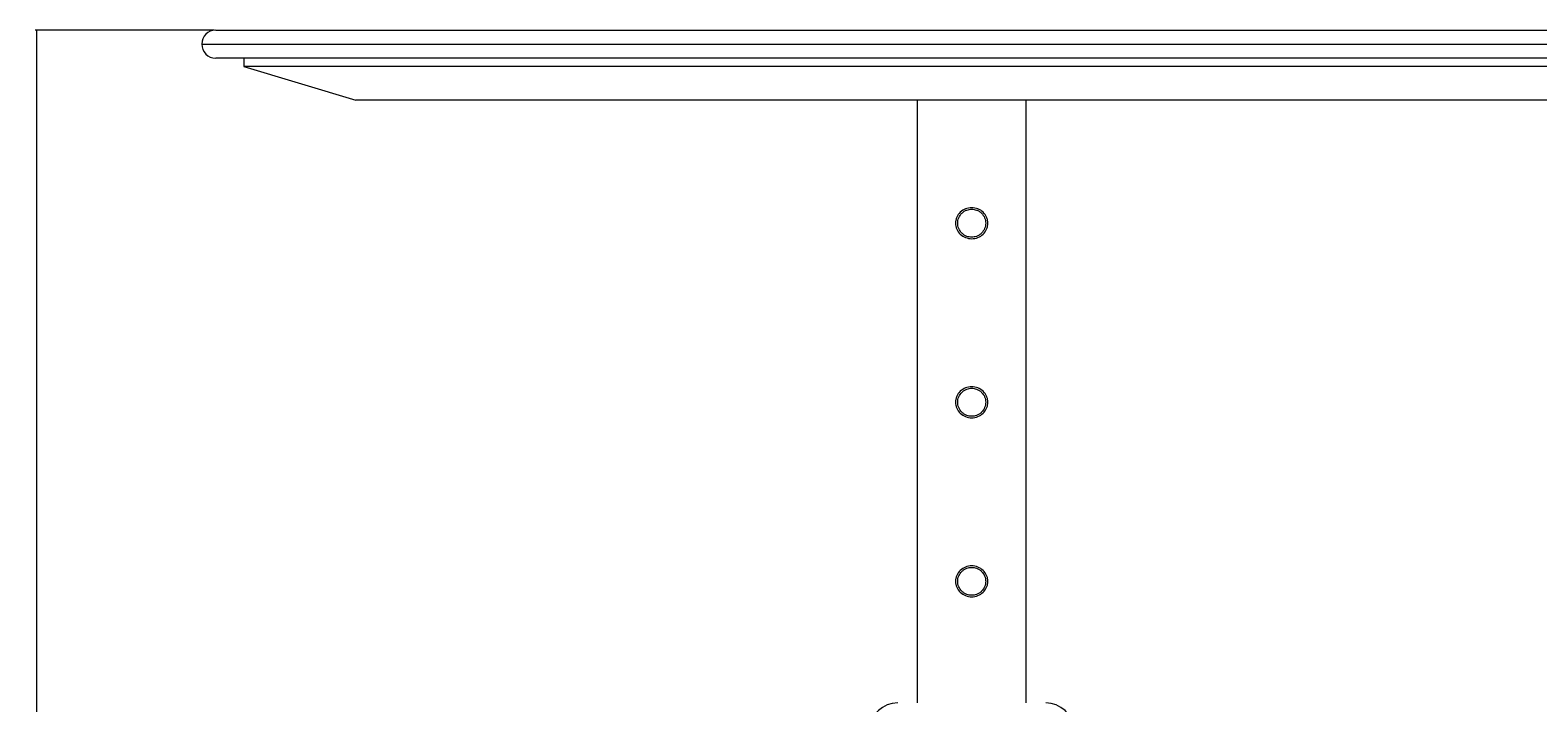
# Model space of a CAD drawing. Header units: millimetres. Extents: x 487 to 5104, y 208 to 5206.
# Tile 13 of 24: x 2146 to 3223, y 2716 to 3197. Entities that reach past the tile are written whole.
import ezdxf

# ---------------------------------------------------------------- set-up
doc = ezdxf.new("R2010")
doc.units = ezdxf.units.MM
doc.styles.add('SLDTEXTSTYLE0', font='TXT', dxfattribs={"width": 0.75})
doc.dimstyles.new('SLDDIMSTYLE0', dxfattribs={"dimtxt": 3.5, "dimasz": 3.302, "dimexe": 0, "dimexo": 0.0625, "dimgap": 0.875, "dimtad": 1, "dimlfac": 0.5, "dimrnd": 1e-09, "dimzin": 12, "dimdsep": 46, "dimtxsty": 'SLDTEXTSTYLE0', "dimsah": 1, "dimcen": 0.09, "dimadec": 0, "dimazin": 3, "dimtfac": 1, "dimtofl": 0, "dimtmove": 0, "dimatfit": 3, "dimfxl": 0, "dimfrac": 2, "dimtolj": 1, "dimtzin": 12, "dimarcsym": 0})

# ---------------------------------------------------------------- blocks, each defined once
blk = doc.blocks.new('_D_5')
at = {"color": 7, "linetype": 'Continuous', "lineweight": 0}
for p, q in [((2277.7, 3196.9), (2149.7, 3196.9)), ((2150.7, 3196.9), (2150.7, 1982.3)), ((3160, 1982.3), (2149.7, 1982.3))]:
    blk.add_line(p, q, dxfattribs=at)
for points in [[(2150.7, 3196.9), (2150.2, 3193.6), (2151.2, 3193.6)], [(2150.7, 1982.3), (2151.2, 1985.6), (2150.2, 1985.6)]]:
    blk.add_solid(points, dxfattribs=at)
at = {"color": 7, "linetype": 'Continuous', "lineweight": 0, "insert": (2146.2, 2109.5), "char_height": 3.5, "attachment_point": 1, "rotation": 90, "style": 'SLDTEXTSTYLE0'}
blk.add_mtext('607,30', dxfattribs=at)

msp = doc.modelspace()

# ---------------------------------------------------------------- linework, layer by layer
at = {"color": 7, "linetype": 'Continuous', "lineweight": 15}
for p, q in [((2278.713, 3196.871), (2818.713, 3196.871)), ((2818.713, 3196.871), (3358.713, 3196.871)), ((2818.713, 3176.871), (2278.713, 3176.871)), ((2298.713, 3176.871), (2298.713, 3170.871)), ((2298.713, 3170.871), (2378.713, 3146.871)), ((3338.713, 3170.871), (2298.713, 3170.871)), ((3358.713, 3176.871), (2818.713, 3176.871)), ((3258.713, 3146.871), (2378.713, 3146.871)), ((2779.713, 3146.871), (2779.713, 2715.998)), ((2857.713, 2715.998), (2857.713, 3146.871))]:
    msp.add_line(p, q, dxfattribs=at)
at = {"color": 8, "linetype": 'Continuous', "lineweight": 15}
for p, q in [((2268.713, 3186.871), (2818.713, 3186.871)), ((2818.713, 3186.871), (3368.713, 3186.871))]:
    msp.add_line(p, q, dxfattribs=at)
at = {"color": 7, "linetype": 'Continuous', "lineweight": 15}
for centre, radius, start, end in [((2278.713, 3186.871), 10, 90, 180), ((2278.713, 3186.871), 10, 180, 270), ((2765.859, 2695.998), 20, 90, 177.5), ((2871.567, 2695.998), 20, 2.5, 90)]:
    msp.add_arc(centre, radius, start, end, dxfattribs=at)
for points, knots in [([(2830.266, 3058.871), (2830.222, 3058.149), (2830.133, 3056.688), (2829.2, 3053.899), (2827.077, 3050.809), (2823.245, 3048.394), (2818.717, 3047.5), (2814.188, 3048.396), (2810.357, 3050.805), (2808.213, 3053.894), (2807.312, 3056.685), (2807.084, 3058.869), (2807.311, 3061.054), (2808.21, 3063.843), (2810.353, 3066.934), (2814.185, 3069.345), (2818.715, 3070.242), (2823.242, 3069.348), (2827.074, 3066.936), (2829.198, 3063.845), (2830.134, 3061.055), (2830.222, 3059.593), (2830.266, 3058.871)], [0, 0, 0, 0, 0.03040502, 0.06149141, 0.12341973, 0.18635523, 0.24993594, 0.31352503, 0.37650054, 0.43844625, 0.46952999, 0.49998398, 0.53040785, 0.56149013, 0.6234039, 0.68642495, 0.75006261, 0.81359998, 0.87649127, 0.93846454, 0.96960722, 1, 1, 1, 1]), ([(2828.713, 3058.871), (2828.678, 3059.498), (2828.605, 3060.815), (2827.823, 3063.336), (2826.262, 3065.681), (2824.086, 3067.399), (2821.729, 3068.542), (2818.715, 3069.075), (2815.699, 3068.543), (2813.337, 3067.398), (2811.162, 3065.677), (2809.591, 3063.333), (2808.837, 3060.814), (2808.653, 3058.87), (2808.838, 3056.925), (2809.593, 3054.405), (2811.165, 3052.061), (2813.34, 3050.342), (2815.7, 3049.198), (2818.715, 3048.667), (2821.73, 3049.2), (2824.088, 3050.344), (2826.265, 3052.064), (2827.824, 3054.408), (2828.606, 3056.928), (2828.678, 3058.244), (2828.713, 3058.871)], [0, 0, 0, 0, 0.02978323, 0.06261082, 0.1250424, 0.16206183, 0.1952257, 0.24993586, 0.30474772, 0.33797861, 0.37507541, 0.43743917, 0.4701999, 0.50001436, 0.52982141, 0.56262297, 0.62501889, 0.66206223, 0.6952592, 0.75006187, 0.80478301, 0.83797778, 0.87504505, 0.93743191, 0.97021649, 1, 1, 1, 1]), ([(2830.266, 2930.871), (2830.222, 2930.149), (2830.133, 2928.688), (2829.2, 2925.899), (2827.077, 2922.809), (2823.245, 2920.394), (2818.717, 2919.5), (2814.188, 2920.396), (2810.357, 2922.805), (2808.213, 2925.894), (2807.312, 2928.685), (2807.084, 2930.869), (2807.311, 2933.054), (2808.21, 2935.843), (2810.353, 2938.934), (2814.185, 2941.345), (2818.715, 2942.242), (2823.242, 2941.348), (2827.074, 2938.936), (2829.198, 2935.845), (2830.134, 2933.055), (2830.222, 2931.593), (2830.266, 2930.871)], [0, 0, 0, 0, 0.03040502, 0.06149141, 0.12341973, 0.18635523, 0.24993594, 0.31352503, 0.37650054, 0.43844625, 0.46952999, 0.49998398, 0.53040785, 0.56149013, 0.6234039, 0.68642495, 0.75006261, 0.81359998, 0.87649127, 0.93846454, 0.96960722, 1, 1, 1, 1]), ([(2828.713, 2930.871), (2828.678, 2931.498), (2828.605, 2932.815), (2827.823, 2935.336), (2826.262, 2937.681), (2824.086, 2939.399), (2821.729, 2940.542), (2818.715, 2941.075), (2815.699, 2940.543), (2813.337, 2939.398), (2811.162, 2937.677), (2809.591, 2935.333), (2808.837, 2932.814), (2808.653, 2930.87), (2808.838, 2928.925), (2809.593, 2926.405), (2811.165, 2924.061), (2813.34, 2922.342), (2815.7, 2921.198), (2818.715, 2920.667), (2821.73, 2921.2), (2824.088, 2922.344), (2826.265, 2924.064), (2827.824, 2926.408), (2828.606, 2928.928), (2828.678, 2930.244), (2828.713, 2930.871)], [0, 0, 0, 0, 0.02978323, 0.06261082, 0.1250424, 0.16206183, 0.1952257, 0.24993586, 0.30474772, 0.33797861, 0.37507541, 0.43743917, 0.4701999, 0.50001436, 0.52982141, 0.56262297, 0.62501889, 0.66206223, 0.6952592, 0.75006187, 0.80478301, 0.83797778, 0.87504505, 0.93743191, 0.97021649, 1, 1, 1, 1]), ([(2830.266, 2802.871), (2830.222, 2802.149), (2830.133, 2800.688), (2829.2, 2797.899), (2827.077, 2794.809), (2823.245, 2792.394), (2818.717, 2791.5), (2814.188, 2792.396), (2810.357, 2794.805), (2808.213, 2797.894), (2807.312, 2800.685), (2807.084, 2802.869), (2807.311, 2805.054), (2808.21, 2807.843), (2810.353, 2810.934), (2814.185, 2813.345), (2818.715, 2814.242), (2823.242, 2813.348), (2827.074, 2810.936), (2829.198, 2807.845), (2830.134, 2805.055), (2830.222, 2803.593), (2830.266, 2802.871)], [0, 0, 0, 0, 0.03040502, 0.06149141, 0.12341973, 0.18635523, 0.24993594, 0.31352503, 0.37650054, 0.43844625, 0.46952999, 0.49998398, 0.53040785, 0.56149013, 0.6234039, 0.68642495, 0.75006261, 0.81359998, 0.87649127, 0.93846454, 0.96960722, 1, 1, 1, 1]), ([(2828.713, 2802.871), (2828.678, 2803.498), (2828.605, 2804.815), (2827.823, 2807.336), (2826.262, 2809.681), (2824.086, 2811.399), (2821.729, 2812.542), (2818.715, 2813.075), (2815.699, 2812.543), (2813.337, 2811.398), (2811.162, 2809.677), (2809.591, 2807.333), (2808.837, 2804.814), (2808.653, 2802.87), (2808.838, 2800.925), (2809.593, 2798.405), (2811.165, 2796.061), (2813.34, 2794.342), (2815.7, 2793.198), (2818.715, 2792.667), (2821.73, 2793.2), (2824.088, 2794.344), (2826.265, 2796.064), (2827.824, 2798.408), (2828.606, 2800.928), (2828.678, 2802.244), (2828.713, 2802.871)], [0, 0, 0, 0, 0.029783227, 0.062610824, 0.125042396, 0.162061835, 0.195225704, 0.249935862, 0.304747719, 0.337978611, 0.375075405, 0.437439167, 0.470199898, 0.500014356, 0.529821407, 0.562622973, 0.625018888, 0.662062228, 0.695259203, 0.750061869, 0.804783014, 0.837977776, 0.87504505, 0.937431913, 0.970216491, 1, 1, 1, 1])]:
    msp.add_open_spline(points, degree=3, knots=knots, dxfattribs=at)

# ---------------------------------------------------------------- dimensions: what is measured, and where the dimension line sits
at = {"color": 7, "linetype": 'Continuous', "lineweight": 0}
dim = msp.add_linear_dim(base=(2150.713, 1982.28), p1=(2278.713, 3196.871), p2=(3160.962, 1982.28), angle=90, dimstyle='SLDDIMSTYLE0', dxfattribs=at)
dim.commit()
dim.dimension.update_dxf_attribs({"geometry": '_D_5', "text_midpoint": (2150.713, 2116.614), "dimtype": 160})

doc.saveas('drawing.dxf')
